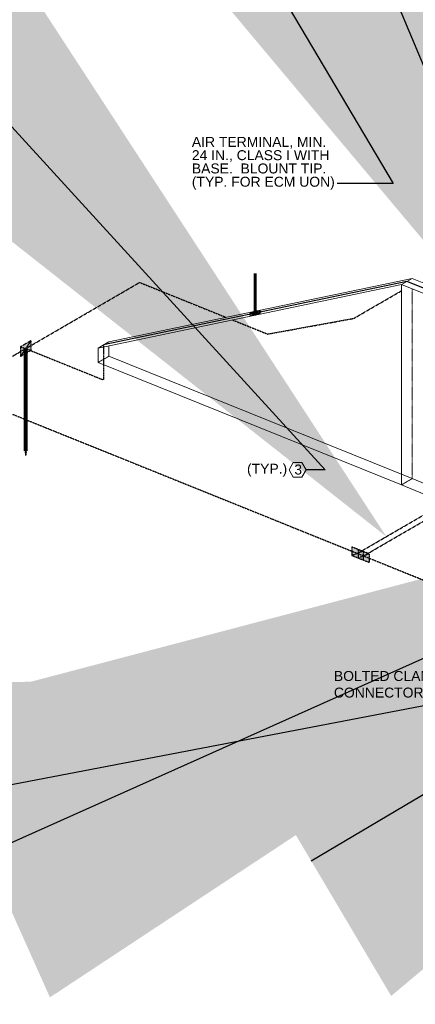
# Model space of a CAD drawing. Header units: inches. Extents: x 0 to 21849, y -2776 to 20143.
# Tile 31 of 47: x 1805 to 2163, y 8019 to 8909. Entities that reach past the tile are written whole.
import ezdxf
from ezdxf import colors
from ezdxf.entities.mleader import LeaderData, LeaderLine
from ezdxf.math import Vec2, Vec3

# ---------------------------------------------------------------- set-up
doc = ezdxf.new("R2010")
doc.units = ezdxf.units.IN
doc.header["$MEASUREMENT"] = 0
doc.linetypes.add('DASHED2', pattern=[0.375, 0.25, -0.125])
doc.linetypes.add('HIDDEN2', pattern=[0.1875, 0.125, -0.0625])
for name, color, linetype, lineweight in [('E-ISO-BLDG', 131, 'Continuous', 9), ('E-ISO-LPS', 7, 'DASHED2', 30), ('E-STD-TEXT', 7, 'Continuous', 20)]:
    doc.layers.add(name, color=color, linetype=linetype, lineweight=lineweight)
doc.styles.get("Standard").update_dxf_attribs({"font": 'arial.ttf'})

msp = doc.modelspace()

# ---------------------------------------------------------------- hatches: boundary and pattern name
at = {"layer": 'E-ISO-LPS'}
h = msp.add_hatch(color=0, dxfattribs=at)
h.dxf.hatch_style = 1
edge = h.paths.add_edge_path()
edge.add_ellipse((2017.7, 8643.27), major_axis=(1.26, 0.32), ratio=0.336663, start_angle=0, end_angle=360)
h = msp.add_hatch(color=0, dxfattribs=at)
h.dxf.hatch_style = 1
h.paths.add_polyline_path([(1815.01, 8609.7), (1815.01, 8618.32), (1805.61, 8612.88), (1805.61, 8604.25)])
at = {"layer": 'E-ISO-LPS', "linetype": 'HIDDEN2'}
h = msp.add_hatch(color=0, dxfattribs=at)
h.dxf.hatch_style = 1
h.paths.add_polyline_path([(1810.81, 8611.29), (1809.81, 8611.29), (1809.81, 8518.8), (1810.81, 8518.8)])
h = msp.add_hatch(color=0, dxfattribs=at)
h.dxf.hatch_style = 1
h.paths.add_polyline_path([(1810.31, 8518.8), (1809.81, 8518.8), (1810.31, 8514.75)])
h.paths.add_polyline_path([(1810.81, 8518.8), (1810.31, 8518.8), (1810.31, 8514.75)])
at = {"layer": 'E-ISO-LPS'}
h = msp.add_hatch(color=0, dxfattribs=at)
h.dxf.hatch_style = 1
h.paths.add_polyline_path([(2105.15, 8432.13), (2105.15, 8424.11), (2115.25, 8428.14)])
h.paths.add_polyline_path([(2115.25, 8428.14), (2105.15, 8424.11), (2115.25, 8420.11)])
h = msp.add_hatch(color=0, dxfattribs=at)
h.dxf.hatch_style = 1
h.paths.add_polyline_path([(2110.74, 8429.87), (2110.74, 8421.85), (2120.85, 8425.88)])
h.paths.add_polyline_path([(2120.85, 8425.88), (2110.74, 8421.85), (2120.85, 8417.85)])

# ---------------------------------------------------------------- linework, layer by layer
at = {"layer": 'E-ISO-BLDG', "color": 0, "lineweight": 9}
for p, q in [((2149.91, 8669.12), (1875.76, 8611.77)), ((2159.64, 8674.77), (1885.5, 8617.42)), ((2149.91, 8669.12), (2384.81, 8574.34)), ((2149.91, 8669.12), (2149.91, 8488.06)), ((2159.64, 8674.77), (2394.54, 8579.99))]:
    msp.add_line(p, q, dxfattribs=at)
at = {"layer": 'E-ISO-BLDG', "color": 0}
for p, q in [((2149.91, 8669.12), (2159.64, 8674.77)), ((1875.76, 8611.77), (1885.5, 8617.42)), ((1875.76, 8611.77), (1875.76, 8598.68)), ((1885.5, 8604.33), (1885.5, 8613.81)), ((1875.76, 8598.68), (2149.91, 8488.06)), ((2159.64, 8493.71), (1885.5, 8604.33)), ((2159.64, 8493.71), (2180.88, 8485.14)), ((2171.14, 8479.49), (2149.91, 8488.06))]:
    msp.add_line(p, q, dxfattribs=at)
at = {"layer": 'E-ISO-BLDG', "color": 0, "linetype": 'HIDDEN2'}
for p, q in [((2159.64, 8493.71), (2159.64, 8665.19)), ((1875.76, 8598.68), (1885.5, 8604.33)), ((2149.91, 8488.06), (2159.64, 8493.71))]:
    msp.add_line(p, q, dxfattribs=at)
at = {"layer": 'E-ISO-LPS', "color": 0, "linetype": 'Continuous', "lineweight": 60}
for p, q in [((2017.7, 8643.27), (2017.7, 8679.27)), ((1809.81, 8611.29), (1809.81, 8518.8)), ((1810.81, 8611.29), (1810.81, 8518.8))]:
    msp.add_line(p, q, dxfattribs=at)
at = {"layer": 'E-ISO-LPS', "color": 0}
for p, q in [((1745.1, 8573.44), (1913.31, 8671.06)), ((1913.31, 8671.06), (1991.37, 8639.57)), ((2106.99, 8638.59), (2149.91, 8663.49)), ((1997.26, 8637.19), (2029.04, 8624.36)), ((2029.04, 8624.36), (2106.99, 8638.59)), ((1815.01, 8618.32), (1805.61, 8612.88)), ((1815.01, 8618.32), (1805.61, 8604.25)), ((1815.01, 8618.33), (1815.01, 8609.7)), ((1805.61, 8612.88), (1805.61, 8604.25)), ((1805.61, 8612.88), (1815.01, 8609.7)), ((1805.61, 8604.25), (1815.01, 8609.7)), ((1809.81, 8611.29), (1810.81, 8611.29)), ((1810.31, 8611.29), (1880.63, 8582.92)), ((1880.63, 8614.59), (1880.63, 8601.5)), ((1880.63, 8601.5), (1880.63, 8582.92)), ((1745.1, 8573.44), (2631.14, 8215.93)), ((1809.81, 8518.8), (1810.81, 8518.8)), ((1809.81, 8518.8), (1810.31, 8514.75)), ((1810.31, 8514.75), (1810.31, 8518.8)), ((1810.81, 8518.8), (1810.31, 8514.75)), ((2110.2, 8426.13), (2171.14, 8461.49)), ((2115.8, 8423.87), (2176.74, 8459.23)), ((2105.15, 8432.14), (2105.15, 8424.11)), ((2105.15, 8432.13), (2115.25, 8428.14)), ((2105.15, 8432.13), (2115.25, 8428.14)), ((2110.74, 8429.88), (2110.74, 8421.85)), ((2110.75, 8429.87), (2120.85, 8425.88)), ((2110.75, 8429.87), (2120.85, 8425.88)), ((2115.25, 8428.14), (2105.15, 8424.11)), ((2115.25, 8420.11), (2105.15, 8424.11)), ((2120.85, 8425.88), (2110.74, 8421.85)), ((2120.85, 8417.85), (2110.74, 8421.85)), ((2115.25, 8428.14), (2115.25, 8420.11)), ((2120.85, 8425.88), (2120.85, 8417.85))]:
    msp.add_line(p, q, dxfattribs=at)
at = {"layer": 'E-ISO-LPS', "color": 0, "linetype": 'Continuous'}
for p, q in [((2154.78, 8671.95), (1880.63, 8614.59)), ((2389.68, 8577.17), (2154.78, 8671.95))]:
    msp.add_line(p, q, dxfattribs=at)
for major_axis in [(5.06, 1.28), (2.53, 0.64), (1.26, 0.32)]:
    msp.add_ellipse((2017.7, 8643.27), major_axis=major_axis, ratio=0.336663, dxfattribs=at)
at = {"layer": 'E-STD-TEXT', "color": 0}
msp.add_lwpolyline([(2052.23, 8495.15), (2059.92, 8495.15), (2063.76, 8501.81), (2059.92, 8508.46), (2052.23, 8508.46), (2048.39, 8501.81)], close=True, dxfattribs=at)

# ---------------------------------------------------------------- texts
at = {"layer": 'E-STD-TEXT', "color": 0, "insert": (1960.52, 8802.61), "char_height": 9, "attachment_point": 1, "line_spacing_factor": 0.8}
msp.add_mtext_dynamic_manual_height_columns('\\A1;AIR TERMINAL, MIN. 24 IN., CLASS I WITH BASE.  BLOUNT TIP.\\P(TYP. FOR ECM UON)', width=135.9357, gutter_width=48, heights=[63.92], dxfattribs=at)
at = {"layer": 'E-STD-TEXT', "color": 0, "char_height": 9, "attachment_point": 1}
for s, width, insert in [('(TYP.)', 9, (2010.38, 8507.18)), ('3', 11.1701, (2053.16, 8506.45)), ('BOLTED CLAMP CONNECTOR (TYP)', 117.7866, (2088.92, 8319.84))]:
    msp.add_mtext_dynamic_manual_height_columns(s, width=width, gutter_width=48, heights=[0], dxfattribs=dict(at, insert=insert))

# ---------------------------------------------------------------- leaders
at = {"layer": 'E-STD-TEXT', "color": 0}
ml = msp.add_multileader_mtext('Standard', dxfattribs=at)
ml.set_content('')
ml.set_leader_properties()
ml.build(insert=Vec2(0, 0))
ml.multileader.update_dxf_attribs({"dogleg_length": 0.36, "arrow_head_size": 864, "scale": 48})
ctx = ml.context
ctx.base_point, ctx.scale, ctx.char_height, ctx.arrow_head_size, ctx.landing_gap_size, ctx.plane_origin = Vec3(2083.34, 8760.39), 48, 8.64, 864, 4.32, Vec3(1796.74, 8711.18)
ctx.text_align_type = 2
notes = []
notes.append((ctx, [(1, (1, 1, 0), (2142.51, 8760.39), (-1, 0), 50.53, [(0, [(2180.26, 8696.63)], 0, [])])]))
ctx.mtext.insert, ctx.mtext.alignment, ctx.mtext.flow_direction = Vec3(2087.66, 8764.71), 3, 5
ml = msp.add_multileader_mtext('Standard', dxfattribs=at)
ml.set_content('')
ml.set_leader_properties()
ml.build(insert=Vec2(0, 0))
ml.multileader.update_dxf_attribs({"dogleg_length": 0.36, "arrow_head_size": 864, "scale": 48})
ctx = ml.context
ctx.base_point, ctx.scale, ctx.char_height, ctx.arrow_head_size, ctx.landing_gap_size, ctx.plane_origin = Vec3(2298.37, 8877.39), 48, 8.64, 864, 4.32, Vec3(2078.87, 8818.9)
ctx.text_align_type = 2
notes.append((ctx, [(1, (1, 1, 0), (2350.52, 8877.39), (-1, 0), 43.51, [(0, [(2461.05, 8798.77)], 0, [])])]))
ctx.mtext.insert, ctx.mtext.alignment, ctx.mtext.flow_direction = Vec3(2302.69, 8881.71), 3, 5
ml = msp.add_multileader_mtext('Standard', dxfattribs=at)
ml.set_content('')
ml.set_leader_properties()
ml.build(insert=Vec2(0, 0))
ml.multileader.update_dxf_attribs({"dogleg_length": 0.36, "arrow_head_size": 864, "scale": 48})
ctx = ml.context
ctx.base_point, ctx.scale, ctx.char_height, ctx.arrow_head_size, ctx.landing_gap_size, ctx.plane_origin = Vec3(2358.86, 8939.77), 48, 8.64, 864, 4.32, Vec3(2176.71, 8898.3)
ctx.text_align_type = 2
notes.append((ctx, [(1, (1, 1, 0), (2413.94, 8939.77), (-1, 0), 46.44, [(0, [(2551.45, 8869.15)], 0, [])])]))
ctx.mtext.insert, ctx.mtext.alignment, ctx.mtext.flow_direction = Vec3(2363.18, 8944.09), 3, 5
ml = msp.add_multileader_mtext('Standard', dxfattribs=at)
ml.set_content('')
ml.set_leader_properties()
ml.build(insert=Vec2(0, 0))
ml.multileader.update_dxf_attribs({"dogleg_length": 0.36, "arrow_head_size": 864, "scale": 48})
ctx = ml.context
ctx.base_point, ctx.scale, ctx.char_height, ctx.arrow_head_size, ctx.landing_gap_size, ctx.plane_origin = Vec3(2278.65, 8391.36), 48, 8.64, 864, 4.32, Vec3(2154.77, 8368.82)
ctx.text_align_type = 2
notes.append((ctx, [(1, (1, 1, 0), (2304.57, 8391.36), (-1, 0), 17.28, [(1, [(2352.99, 8428.19), (2345.6, 8445.89)], 0, [])])]))
ctx.mtext.insert, ctx.mtext.alignment, ctx.mtext.flow_direction = Vec3(2282.97, 8395.68), 3, 5
ml = msp.add_multileader_mtext('Standard', dxfattribs=at)
ml.set_content('')
ml.set_leader_properties()
ml.build(insert=Vec2(0, 0))
ml.multileader.update_dxf_attribs({"dogleg_length": 0.36, "arrow_head_size": 864, "scale": 48})
ctx = ml.context
ctx.base_point, ctx.scale, ctx.char_height, ctx.arrow_head_size, ctx.landing_gap_size, ctx.plane_origin = Vec3(2055.12, 8501.81), 48, 8.64, 864, 4.32, Vec3(1876.14, 8392.55)
ctx.text_align_type = 2
notes.append((ctx, [(1, (1, 1, 0), (2081.04, 8501.81), (-1, 0), 17.28, [(0, [(2136.35, 8441.3)], 0, [])])]))
ctx.mtext.insert, ctx.mtext.alignment, ctx.mtext.flow_direction = Vec3(2059.44, 8506.13), 3, 5
ml = msp.add_multileader_mtext('Standard', dxfattribs=at)
ml.set_content('')
ml.set_leader_properties()
ml.build(insert=Vec2(0, 0))
ml.multileader.update_dxf_attribs({"dogleg_length": 0.36, "arrow_head_size": 864, "scale": 48})
ctx = ml.context
ctx.base_point, ctx.scale, ctx.char_height, ctx.arrow_head_size, ctx.landing_gap_size, ctx.plane_origin = Vec3(2707.51, 8542.27), 48, 8.64, 864, 4.32, Vec3(2584.87, 8482.32)
ctx.text_align_type = 2
notes.append((ctx, [(1, (1, 1, 0), (2733.43, 8542.27), (-1, 0), 17.28, [(0, [(2811.68, 8588.62)], 0, [])])]))
ctx.mtext.insert, ctx.mtext.alignment, ctx.mtext.flow_direction = Vec3(2711.83, 8546.59), 3, 5
ml = msp.add_multileader_mtext('Standard', dxfattribs=at)
ml.set_content('')
ml.set_leader_properties()
ml.build(insert=Vec2(0, 0))
ml.multileader.update_dxf_attribs({"dogleg_length": 0.36, "arrow_head_size": 864, "scale": 48})
ctx = ml.context
ctx.base_point, ctx.scale, ctx.char_height, ctx.arrow_head_size, ctx.landing_gap_size, ctx.plane_origin = Vec3(2622.9, 8474.38), 48, 8.64, 864, 4.32, Vec3(2572.95, 8446.11)
notes.append((ctx, [(0, (1, 1, 0), (2605.62, 8474.38), (1, 0), 17.28, [(1, [(2563.02, 8507.1), (2536.29, 8495.15)], 0, [])])]))
ctx.mtext.insert, ctx.mtext.flow_direction = Vec3(2627.22, 8478.7), 5
ml = msp.add_multileader_mtext('Standard', dxfattribs=at)
ml.set_content('')
ml.set_leader_properties()
ml.build(insert=Vec2(0, 0))
ml.multileader.update_dxf_attribs({"dogleg_length": 0.36, "arrow_head_size": 864, "scale": 48})
ctx = ml.context
ctx.base_point, ctx.scale, ctx.char_height, ctx.arrow_head_size, ctx.landing_gap_size, ctx.plane_origin = Vec3(2494.2, 8402.01), 48, 8.64, 864, 4.32, Vec3(2378.06, 8129.17)
notes.append((ctx, [(0, (1, 1, 0), (2469.36, 8402.01), (1, 0), 24.83, [(1, [(2434.32, 8432.67), (2422.73, 8397.71)], 0, [])])]))
ctx.mtext.insert, ctx.mtext.flow_direction = Vec3(2498.52, 8406.33), 5
ml = msp.add_multileader_mtext('Standard', dxfattribs=at)
ml.set_content('')
ml.set_leader_properties()
ml.build(insert=Vec2(0, 0))
ml.multileader.update_dxf_attribs({"dogleg_length": 0.36, "arrow_head_size": 864, "scale": 48})
ctx = ml.context
ctx.base_point, ctx.scale, ctx.char_height, ctx.arrow_head_size, ctx.landing_gap_size, ctx.plane_origin = Vec3(2425.65, 8235.04), 48, 8.64, 864, 4.32, Vec3(2163.07, 8101.7)
ctx.text_align_type = 2
notes.append((ctx, [(1, (1, 1, 0), (2479.55, 8235.04), (-1, 0), 45.26, [(0, [(2582.65, 8380.4)], 0, [])])]))
ctx.mtext.insert, ctx.mtext.alignment, ctx.mtext.flow_direction = Vec3(2429.97, 8239.36), 3, 5
ml = msp.add_multileader_mtext('Standard', dxfattribs=at)
ml.set_content('')
ml.set_leader_properties()
ml.build(insert=Vec2(0, 0))
ml.multileader.update_dxf_attribs({"dogleg_length": 0.36, "arrow_head_size": 864, "scale": 48})
ctx = ml.context
ctx.base_point, ctx.scale, ctx.char_height, ctx.arrow_head_size, ctx.landing_gap_size, ctx.plane_origin = Vec3(2200.28, 8299.52), 48, 8.64, 864, 4.32, Vec3(2129.41, 8247.14)
ctx.text_align_type = 2
notes.append((ctx, [(1, (1, 1, 0), (2226.2, 8299.52), (-1, 0), 17.28, [(0, [(2356.98, 8324.61)], 0, [])])]))
ctx.mtext.insert, ctx.mtext.alignment, ctx.mtext.flow_direction = Vec3(2204.6, 8303.84), 3, 5
for ctx, leaders in notes:
    for number, flags, end, landing, length, lines in leaders:
        leader = LeaderData()
        leader.index, (leader.has_last_leader_line, leader.has_dogleg_vector, leader.attachment_direction) = number, flags
        leader.last_leader_point, leader.dogleg_vector, leader.dogleg_length = Vec3(end), Vec3(landing), length
        for number, points, colour, breaks in lines:
            line = LeaderLine()
            line.index, line.vertices, line.color, line.breaks = number, Vec3.list(points), colors.encode_raw_color(colour), breaks
            leader.lines.append(line)
        ctx.leaders.append(leader)

doc.saveas('drawing.dxf')
